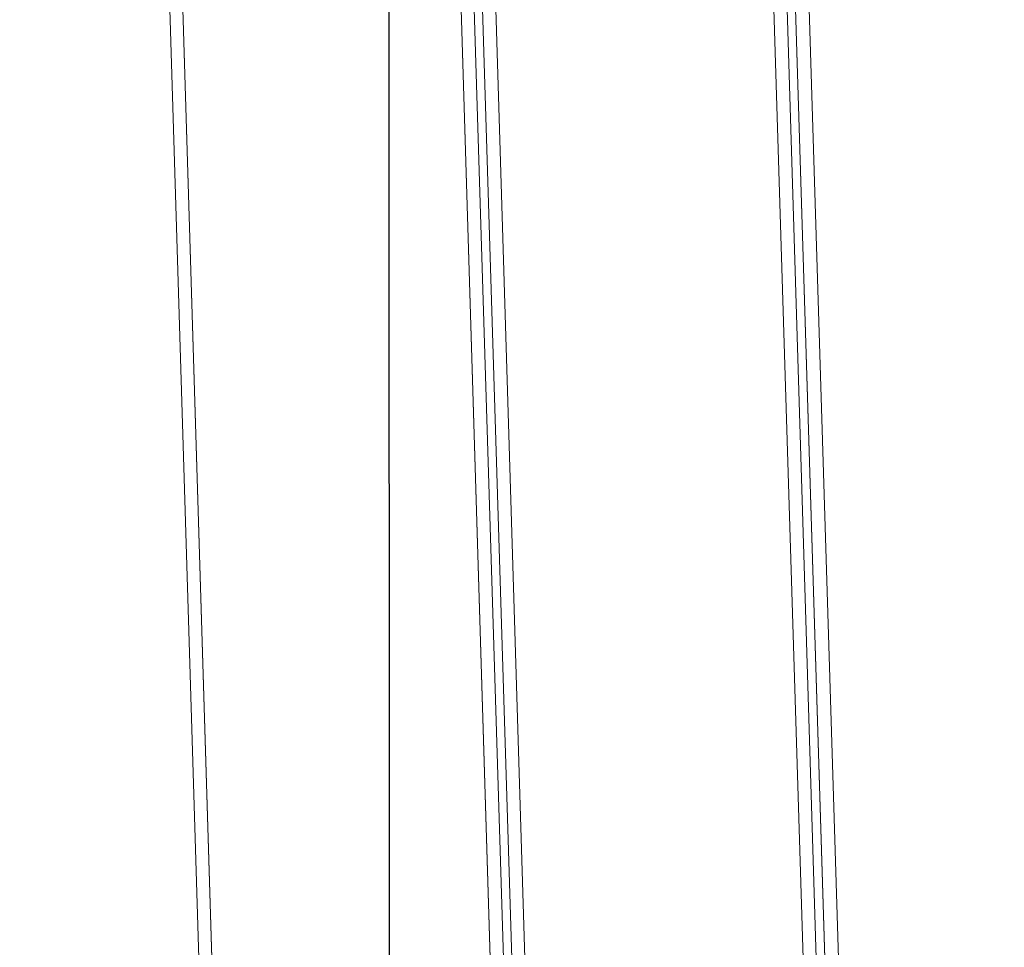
# Model space of a CAD drawing. Extents: x 147111805 to 147230536, y 410950310 to 411028142.
# Tile 38 of 256: x 147161084 to 147161527, y 410975212 to 410975629. Entities that reach past the tile are written whole.
import ezdxf

# ---------------------------------------------------------------- set-up
doc = ezdxf.new("R2010")
doc.units = 0
doc.header["$LTSCALE"] = 100
doc.layers.add('T--A9041--_VERHARDINGEN_Tegels', color=9, linetype='Continuous', transparency=0.3)
doc.layers.add('T--L9071--_TERREINMEUBILAIR_Stoelen', color=1, linetype='Continuous')
doc.layers.add('T--L9071--_TERREINMEUBILAIR_Tafels', color=30, linetype='Continuous')

# ---------------------------------------------------------------- blocks, each defined once
blk = doc.blocks.new('Picknicktafel 180x160cm')
at = {"layer": 'T--L9071--_TERREINMEUBILAIR_Tafels', "lineweight": 0}
for p, q in [((1794.089363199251, 1144.763691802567), (6.121730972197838, 1144.763691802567)), ((1794.089363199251, 1144.763691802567), (6.121730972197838, 1144.763691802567)), ((6.121730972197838, 1144.763691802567), (1794.089363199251, 1144.763691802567)), ((6.121730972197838, 1144.763691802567), (1794.089363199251, 1144.763691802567)), ((1794.089363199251, 1138.853055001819), (6.121730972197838, 1138.853055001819)), ((1794.089363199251, 1138.853055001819), (6.121730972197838, 1138.853055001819)), ((6.121730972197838, 1138.853055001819), (1794.089363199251, 1138.853055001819)), ((6.121730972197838, 1138.853055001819), (1794.089363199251, 1138.853055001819)), ((1794.089363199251, 1013.674211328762), (6.121730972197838, 1013.674211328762)), ((1794.089363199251, 1013.674211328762), (6.121730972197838, 1013.674211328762)), ((6.121730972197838, 1013.674211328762), (1794.089363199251, 1013.674211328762)), ((6.121730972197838, 1013.674211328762), (1794.089363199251, 1013.674211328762)), ((1794.089363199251, 1007.763574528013), (6.121730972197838, 1007.763574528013)), ((6.121730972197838, 1007.763574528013), (1794.089363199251, 1007.763574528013)), ((6.121730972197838, 1007.763574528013), (1794.089363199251, 1007.763574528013)), ((6.121730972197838, 1007.763574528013), (1794.089363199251, 1007.763574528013)), ((1794.089363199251, 1003.963879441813), (6.121730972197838, 1003.963879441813)), ((1794.089363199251, 1003.963879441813), (6.121730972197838, 1003.963879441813)), ((6.121730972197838, 1003.963879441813), (1794.089363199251, 1003.963879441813)), ((6.121730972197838, 1003.963879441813), (1794.089363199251, 1003.963879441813)), ((1794.089363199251, 998.0532426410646), (6.121730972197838, 998.0532426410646)), ((1794.089363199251, 998.0532426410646), (6.121730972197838, 998.0532426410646)), ((6.121730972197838, 998.0532426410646), (1794.089363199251, 998.0532426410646)), ((6.121730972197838, 998.0532426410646), (1794.089363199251, 998.0532426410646)), ((1794.089363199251, 872.8743989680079), (6.121730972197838, 872.8743989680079)), ((1794.089363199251, 872.8743989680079), (6.121730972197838, 872.8743989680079)), ((6.121730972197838, 872.8743989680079), (1794.089363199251, 872.8743989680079)), ((6.121730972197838, 872.8743989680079), (1794.089363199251, 872.8743989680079)), ((1794.089363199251, 866.9637621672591), (6.121730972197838, 866.9637621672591)), ((6.121730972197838, 866.9637621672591), (1794.089363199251, 866.9637621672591)), ((6.121730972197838, 866.9637621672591), (1794.089363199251, 866.9637621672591)), ((6.121730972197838, 866.9637621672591), (1794.089363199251, 866.9637621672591)), ((1794.089363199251, 863.1640670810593), (6.121730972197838, 863.1640670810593)), ((1794.089363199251, 863.1640670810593), (6.121730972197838, 863.1640670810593)), ((6.121730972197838, 863.1640670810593), (1794.089363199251, 863.1640670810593)), ((6.121730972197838, 863.1640670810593), (1794.089363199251, 863.1640670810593)), ((1794.089363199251, 857.0423361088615), (6.121730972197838, 857.0423361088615)), ((1794.089363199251, 857.0423361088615), (6.121730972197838, 857.0423361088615)), ((6.121730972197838, 857.0423361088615), (1794.089363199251, 857.0423361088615)), ((6.121730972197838, 857.0423361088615), (1794.089363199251, 857.0423361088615))]:
    blk.add_line(p, q, dxfattribs=at)

msp = doc.modelspace()

# ---------------------------------------------------------------- hatches: boundary and pattern name
at = {"layer": 'T--A9041--_VERHARDINGEN_Tegels'}
h = msp.add_hatch(dxfattribs=at)
h.set_pattern_fill('ANSI37', color=256, scale=200, angle=45)
h.set_pattern_definition([(90, (0, 0), (-635, 0), []), (180, (0, 0), (0, -635), [])])
h.paths.add_polyline_path([(147171124.6155927, 410978496.7849257), (147171124.6155927, 410985174.1051784), (147175311.8159577, 410985174.1051784), (147179724.0163228, 410985174.1051784), (147179724.0163228, 410987548.1668265), (147175674.6155927, 410987550.9475302), (147175674.6155927, 410986269.3768906), (147173554.6155927, 410986269.3768906), (147173554.6155927, 410986569.3768906), (147175374.6155927, 410986569.3768906), (147175374.6155927, 410989649.3768906), (147175374.6155927, 410993004.2881792), (147173550.8201925, 410993004.2881792), (147173550.8201925, 410993134.3405678), (147165980.8201925, 410993134.3405678), (147159696.0572113, 410993137.1650009), (147159704.9791517, 410992687.6886738), (147159705.673752, 410992652.6955669), (147159710.6310576, 410990922.4531842), (147159740.006855, 410990923.0362831), (147159789.3234792, 410988438.5257165), (147159881.8045546, 410983779.4434608), (147160071.926593, 410974201.3302012), (147160091.7723167, 410973201.5271471), (147160156.2709204, 410969952.1672208), (147160833.6374897, 410969965.612699), (147162965.7175028, 410970007.9337059), (147169999.3319892, 410970147.5483757), (147172541.3312546, 410970198.0061296), (147177217.9100407, 410970290.8345047), (147177327.8883767, 410970293.0175343), (147177280.2586386, 410972692.5448644), (147177850.1463795, 410972703.8569272), (147179529.8155105, 410972737.1977439), (147180789.5630606, 410972762.4198964), (147181028.8837267, 410972767.3274566), (147181031.0428523, 410975911.5547846), (147179805.6507454, 410975912.3962522), (147178580.2586386, 410975912.3962522), (147178580.2586386, 410979449.1051784), (147177580.2586386, 410979449.1051784), (147177580.2586386, 410977681.1714507), (147177580.2586386, 410975913.2377229), (147171124.6155927, 410975913.2377229)])
h.paths.add_polyline_path([(147165184.9788649, 410982437.8420166), (147164184.9788649, 410982437.8420166), (147164184.9788649, 410983437.8420166), (147165184.9788649, 410983437.8420166)], flags=16)

# ---------------------------------------------------------------- block references
at = {"layer": 'T--L9071--_TERREINMEUBILAIR_Stoelen', "rotation": 91.75940092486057}
msp.add_blockref('Picknicktafel 180x160cm', (147162338.2311158, 410974289.7493508), dxfattribs=at)

doc.saveas('drawing.dxf')
